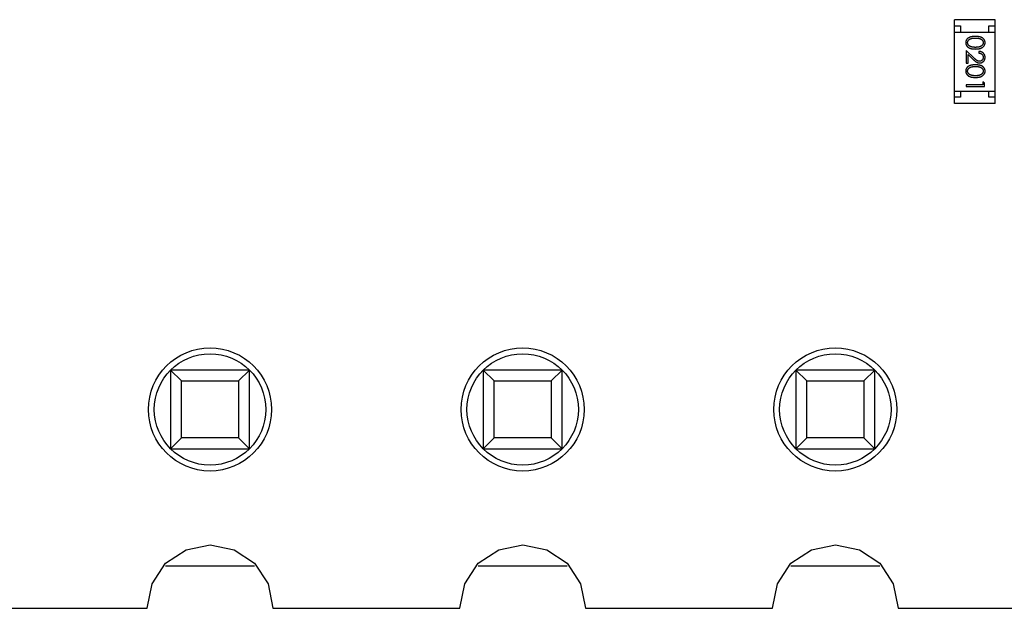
# Model space of a CAD drawing. Header units: millimetres. Extents: x 556 to 717, y 170 to 290.
# Tile 129 of 167: x 629.29 to 637.29, y 257.84 to 262.62. Entities that reach past the tile are written whole.
import ezdxf

# ---------------------------------------------------------------- set-up
doc = ezdxf.new("R2010")
doc.units = ezdxf.units.MM
doc.header["$LTSCALE"] = 30.734
doc.layers.get('0').update_dxf_attribs({"linetype": 'CONTINUOUS'})

msp = doc.modelspace()

# ---------------------------------------------------------------- linework, layer by layer
at = {"linetype": 'Continuous'}
for p, q in [((637.2156, 262.619), (636.8856, 262.619)), ((636.8856, 261.939), (636.8856, 262.619)), ((637.2156, 261.939), (637.2156, 262.619)), ((636.8856, 262.569), (636.9356, 262.569)), ((636.9356, 262.569), (636.9356, 262.519)), ((637.1656, 262.569), (637.2156, 262.569)), ((637.1656, 262.519), (637.1656, 262.569)), ((636.8856, 262.519), (637.2156, 262.519)), ((637.043, 262.3094), (636.9809, 262.3676)), ((636.9809, 262.3676), (636.9809, 262.2656)), ((637.0847, 262.3618), (637.0847, 262.3483)), ((636.9963, 262.3354), (637.0363, 262.2979)), ((636.9963, 262.2656), (636.9963, 262.3354)), ((636.9809, 262.2656), (636.9963, 262.2656)), ((637.1155, 262.0906), (636.9809, 262.0906)), ((636.9809, 262.0906), (636.9809, 262.0772)), ((636.9809, 262.0772), (637.1309, 262.0772)), ((637.1309, 262.1049), (637.1155, 262.1137)), ((637.1155, 262.1137), (637.1155, 262.0906)), ((637.1309, 262.0772), (637.1309, 262.1049)), ((636.8856, 262.039), (637.2156, 262.039)), ((636.9356, 261.989), (636.8856, 261.989)), ((636.9356, 262.039), (636.9356, 261.989)), ((637.1656, 261.989), (637.1656, 262.039)), ((637.2156, 261.989), (637.1656, 261.989)), ((637.2156, 261.939), (636.8856, 261.939)), ((631.1582, 259.7739), (630.5182, 259.7739)), ((630.5182, 259.7739), (630.6064, 259.6858)), ((630.5182, 259.7739), (630.5182, 259.1339)), ((631.07, 259.6858), (631.1582, 259.7739)), ((631.1582, 259.1339), (631.1582, 259.7739)), ((633.6982, 259.7739), (633.0582, 259.7739)), ((633.0582, 259.7739), (633.1464, 259.6858)), ((633.0582, 259.7739), (633.0582, 259.1339)), ((633.61, 259.6858), (633.6982, 259.7739)), ((633.6982, 259.1339), (633.6982, 259.7739)), ((636.2382, 259.7739), (635.5982, 259.7739)), ((635.5982, 259.7739), (635.6864, 259.6858)), ((635.5982, 259.7739), (635.5982, 259.1339)), ((636.15, 259.6858), (636.2382, 259.7739)), ((636.2382, 259.1339), (636.2382, 259.7739)), ((630.6064, 259.6858), (631.07, 259.6858)), ((630.6064, 259.2221), (630.6064, 259.6858)), ((631.07, 259.6858), (631.07, 259.2221)), ((633.1464, 259.6858), (633.61, 259.6858)), ((633.1464, 259.2221), (633.1464, 259.6858)), ((633.61, 259.6858), (633.61, 259.2221)), ((635.6864, 259.6858), (636.15, 259.6858)), ((635.6864, 259.2221), (635.6864, 259.6858)), ((636.15, 259.6858), (636.15, 259.2221)), ((630.5182, 259.1339), (630.6064, 259.2221)), ((631.07, 259.2221), (630.6064, 259.2221)), ((631.07, 259.2221), (631.1582, 259.1339)), ((633.0582, 259.1339), (633.1464, 259.2221)), ((633.61, 259.2221), (633.1464, 259.2221)), ((633.61, 259.2221), (633.6982, 259.1339)), ((635.5982, 259.1339), (635.6864, 259.2221)), ((636.15, 259.2221), (635.6864, 259.2221)), ((636.15, 259.2221), (636.2382, 259.1339)), ((630.5182, 259.1339), (631.1582, 259.1339)), ((633.0582, 259.1339), (633.6982, 259.1339)), ((635.5982, 259.1339), (636.2382, 259.1339)), ((630.4777, 258.2044), (630.6431, 258.3149)), ((630.6431, 258.3149), (630.8382, 258.3537)), ((630.8382, 258.3537), (631.0333, 258.3149)), ((631.0333, 258.3149), (631.1987, 258.2044)), ((633.0177, 258.2044), (633.1831, 258.3149)), ((633.1831, 258.3149), (633.3782, 258.3537)), ((633.3782, 258.3537), (633.5733, 258.3149)), ((633.5733, 258.3149), (633.7387, 258.2044)), ((635.5577, 258.2044), (635.7231, 258.3149)), ((635.7231, 258.3149), (635.9182, 258.3537)), ((635.9182, 258.3537), (636.1133, 258.3149)), ((636.1133, 258.3149), (636.2787, 258.2044)), ((630.3672, 258.039), (630.4777, 258.2044)), ((631.1987, 258.2044), (631.3092, 258.039)), ((632.9072, 258.039), (633.0177, 258.2044)), ((633.7387, 258.2044), (633.8492, 258.039)), ((635.4472, 258.039), (635.5577, 258.2044)), ((636.2787, 258.2044), (636.3892, 258.039)), ((630.4777, 258.1839), (631.1987, 258.1839)), ((633.0177, 258.1839), (633.7387, 258.1839)), ((635.5577, 258.1839), (636.2787, 258.1839)), ((630.3274, 257.8391), (630.3672, 258.039)), ((631.3092, 258.039), (631.3489, 257.8392)), ((632.8675, 257.8394), (632.9072, 258.039)), ((633.8492, 258.039), (633.8889, 257.8395)), ((635.4076, 257.8397), (635.4472, 258.039)), ((636.3892, 258.039), (636.4288, 257.8398)), ((628.809, 257.8389), (630.3274, 257.8391)), ((631.3489, 257.8392), (632.8675, 257.8394)), ((633.8889, 257.8395), (635.4076, 257.8397)), ((636.4288, 257.8398), (637.9476, 257.84))]:
    msp.add_line(p, q, dxfattribs=at)
for centre, radius in [((630.8382, 259.4539), 0.5), ((630.8382, 259.4539), 0.4525), ((633.3782, 259.4539), 0.5), ((633.3782, 259.4539), 0.4525), ((635.9182, 259.4539), 0.5), ((635.9182, 259.4539), 0.4525)]:
    msp.add_circle(centre, radius, dxfattribs=at)
for points, knots in [([(637.0558, 262.4829), (637.0534, 262.4829), (637.0488, 262.4829), (637.042, 262.4826), (637.0357, 262.4821), (637.0297, 262.4814), (637.0242, 262.4805), (637.019, 262.4794), (637.0143, 262.4781), (637.01, 262.4766), (637.006, 262.4749), (637.0023, 262.473), (636.9988, 262.471), (636.9956, 262.4688), (636.9926, 262.4665), (636.9899, 262.4641), (636.9875, 262.4614), (636.9853, 262.4586), (636.9833, 262.4557), (636.9817, 262.4527), (636.9802, 262.4496), (636.9791, 262.4464), (636.9782, 262.4431), (636.9775, 262.4398), (636.9771, 262.4363), (636.977, 262.434), (636.977, 262.4328)], [0, 0, 0, 0, 0.068113, 0.132564, 0.193427, 0.250218, 0.303569, 0.353576, 0.400235, 0.443586, 0.484619, 0.524292, 0.56238, 0.599049, 0.63494, 0.669782, 0.704009, 0.737842, 0.771098, 0.803896, 0.836415, 0.868639, 0.900715, 0.933378, 0.966213, 1, 1, 1, 1]), ([(636.9924, 262.4323), (636.9925, 262.434), (636.9927, 262.4373), (636.994, 262.4422), (636.996, 262.4469), (636.9984, 262.4507), (637.0007, 262.4535), (637.0026, 262.4556), (637.0048, 262.4575), (637.0071, 262.4593), (637.0096, 262.4609), (637.0123, 262.4623), (637.0152, 262.4637), (637.0183, 262.465), (637.0217, 262.466), (637.0255, 262.467), (637.0297, 262.4677), (637.0342, 262.4684), (637.0391, 262.4689), (637.0443, 262.4692), (637.05, 262.4695), (637.0539, 262.4695), (637.0559, 262.4695)], [0, 0, 0, 0, 0.060034, 0.120278, 0.182348, 0.247919, 0.281641, 0.315701, 0.350322, 0.385703, 0.421819, 0.459196, 0.497866, 0.538301, 0.58121, 0.628183, 0.679403, 0.734699, 0.794074, 0.858416, 0.927049, 1, 1, 1, 1]), ([(637.1347, 262.4328), (637.1347, 262.434), (637.1347, 262.4363), (637.1343, 262.4398), (637.1336, 262.4431), (637.1327, 262.4464), (637.1315, 262.4496), (637.13, 262.4528), (637.1283, 262.4558), (637.1264, 262.4587), (637.1241, 262.4616), (637.1217, 262.4642), (637.119, 262.4667), (637.116, 262.469), (637.1128, 262.4712), (637.1094, 262.4732), (637.1057, 262.475), (637.1017, 262.4767), (637.0974, 262.4782), (637.0927, 262.4794), (637.0876, 262.4806), (637.082, 262.4814), (637.0761, 262.4821), (637.0697, 262.4826), (637.0629, 262.4829), (637.0582, 262.4829), (637.0558, 262.4829)], [0, 0, 0, 0, 0.033742, 0.066533, 0.099153, 0.13154, 0.164087, 0.196563, 0.229707, 0.263315, 0.297504, 0.331686, 0.366482, 0.4021, 0.438958, 0.476748, 0.515985, 0.556589, 0.599519, 0.645765, 0.695487, 0.748721, 0.805687, 0.866754, 0.931405, 1, 1, 1, 1]), ([(637.0559, 262.4695), (637.0579, 262.4695), (637.0618, 262.4695), (637.0675, 262.4692), (637.0727, 262.4689), (637.0776, 262.4683), (637.0822, 262.4678), (637.0863, 262.4669), (637.0901, 262.466), (637.0935, 262.4649), (637.0966, 262.4637), (637.0995, 262.4623), (637.1022, 262.4608), (637.1047, 262.4592), (637.107, 262.4574), (637.1092, 262.4556), (637.1111, 262.4535), (637.1133, 262.4507), (637.1157, 262.4469), (637.1178, 262.4422), (637.1191, 262.4373), (637.1193, 262.434), (637.1193, 262.4323)], [0, 0, 0, 0, 0.073302, 0.142286, 0.206253, 0.266017, 0.321612, 0.372532, 0.419497, 0.462398, 0.502825, 0.541489, 0.579034, 0.615143, 0.650298, 0.684912, 0.718701, 0.752189, 0.817245, 0.879117, 0.939613, 1, 1, 1, 1]), ([(636.977, 262.4328), (636.977, 262.4316), (636.9771, 262.4292), (636.9775, 262.4257), (636.9782, 262.4223), (636.9791, 262.4189), (636.9803, 262.4157), (636.9818, 262.4125), (636.9835, 262.4094), (636.9855, 262.4064), (636.9878, 262.4035), (636.9903, 262.4008), (636.9931, 262.3982), (636.9961, 262.3957), (636.9994, 262.3935), (637.003, 262.3914), (637.0068, 262.3895), (637.0109, 262.3877), (637.0152, 262.3861), (637.02, 262.3848), (637.0251, 262.3836), (637.0305, 262.3826), (637.0363, 262.3819), (637.0425, 262.3814), (637.0491, 262.3811), (637.0535, 262.3811), (637.0558, 262.381)], [0, 0, 0, 0, 0.033824, 0.067298, 0.10028, 0.133019, 0.165736, 0.198792, 0.232372, 0.266409, 0.301016, 0.336196, 0.371972, 0.408574, 0.446394, 0.485225, 0.525372, 0.567224, 0.611081, 0.65775, 0.70702, 0.759235, 0.814484, 0.873227, 0.934937, 1, 1, 1, 1]), ([(637.0182, 262.4002), (637.0171, 262.4006), (637.0151, 262.4013), (637.0121, 262.4026), (637.0094, 262.4041), (637.0069, 262.4057), (637.0046, 262.4075), (637.0024, 262.4093), (637.0005, 262.4113), (636.9983, 262.4141), (636.9959, 262.4178), (636.9939, 262.4225), (636.9926, 262.4274), (636.9925, 262.4307), (636.9924, 262.4323)], [0, 0, 0, 0, 0.075949, 0.148549, 0.218996, 0.286119, 0.351826, 0.416074, 0.478265, 0.540325, 0.660405, 0.774606, 0.887187, 1, 1, 1, 1]), ([(637.0559, 262.3945), (637.0541, 262.3945), (637.0505, 262.3945), (637.0453, 262.3948), (637.0403, 262.3953), (637.0355, 262.3958), (637.0309, 262.3967), (637.0264, 262.3976), (637.0222, 262.3988), (637.0195, 262.3997), (637.0182, 262.4002)], [0, 0, 0, 0, 0.141157, 0.277773, 0.409244, 0.535676, 0.657497, 0.775458, 0.889412, 1, 1, 1, 1]), ([(637.0558, 262.381), (637.0581, 262.3811), (637.0626, 262.3811), (637.0692, 262.3814), (637.0754, 262.3819), (637.0812, 262.3827), (637.0867, 262.3836), (637.0918, 262.3848), (637.0966, 262.3862), (637.101, 262.3878), (637.1051, 262.3896), (637.1089, 262.3915), (637.1125, 262.3937), (637.1158, 262.3959), (637.1188, 262.3983), (637.1216, 262.4009), (637.1241, 262.4036), (637.1263, 262.4065), (637.1283, 262.4094), (637.13, 262.4125), (637.1315, 262.4157), (637.1327, 262.419), (637.1336, 262.4223), (637.1343, 262.4257), (637.1347, 262.4292), (637.1347, 262.4316), (637.1347, 262.4328)], [0, 0, 0, 0, 0.065278, 0.127205, 0.186168, 0.241675, 0.294115, 0.343609, 0.390387, 0.434463, 0.476646, 0.517002, 0.555936, 0.593716, 0.630057, 0.665601, 0.700745, 0.734917, 0.768681, 0.802087, 0.834849, 0.867433, 0.900138, 0.932806, 0.966212, 1, 1, 1, 1]), ([(637.1193, 262.4323), (637.1193, 262.4307), (637.1191, 262.4274), (637.1178, 262.4226), (637.1157, 262.4179), (637.1134, 262.4142), (637.1111, 262.4113), (637.1091, 262.4093), (637.1068, 262.4073), (637.1044, 262.4055), (637.1016, 262.4038), (637.0987, 262.4023), (637.0955, 262.4008), (637.0921, 262.3995), (637.0884, 262.3983), (637.0845, 262.3972), (637.0803, 262.3964), (637.0759, 262.3957), (637.0713, 262.3952), (637.0664, 262.3947), (637.0612, 262.3946), (637.0577, 262.3945), (637.0559, 262.3945)], [0, 0, 0, 0, 0.059689, 0.119507, 0.181075, 0.246162, 0.279894, 0.314468, 0.350403, 0.387474, 0.426147, 0.466624, 0.508745, 0.553328, 0.600058, 0.649177, 0.700552, 0.754894, 0.811825, 0.871514, 0.934319, 1, 1, 1, 1]), ([(637.1347, 262.3129), (637.1347, 262.3146), (637.1346, 262.3178), (637.1339, 262.3227), (637.1328, 262.3273), (637.1313, 262.3317), (637.1293, 262.3359), (637.1269, 262.34), (637.124, 262.3438), (637.1207, 262.3473), (637.1171, 262.3506), (637.1132, 262.3535), (637.109, 262.3559), (637.1046, 262.3579), (637.1, 262.3596), (637.0951, 262.3607), (637.09, 262.3615), (637.0865, 262.3617), (637.0847, 262.3618)], [0, 0, 0, 0, 0.06445, 0.126725, 0.187421, 0.247417, 0.306749, 0.366595, 0.427749, 0.490235, 0.553031, 0.614805, 0.676505, 0.738096, 0.801021, 0.864897, 0.931209, 1, 1, 1, 1]), ([(637.0363, 262.2979), (637.0379, 262.2965), (637.0408, 262.2937), (637.0452, 262.2898), (637.0493, 262.2862), (637.0532, 262.283), (637.0568, 262.2801), (637.0602, 262.2777), (637.0633, 262.2756), (637.0672, 262.2732), (637.0719, 262.2709), (637.0778, 262.269), (637.0839, 262.2678), (637.088, 262.2676), (637.0901, 262.2676)], [0, 0, 0, 0, 0.09953, 0.192079, 0.277712, 0.357454, 0.429648, 0.495771, 0.555538, 0.608657, 0.707578, 0.804328, 0.901298, 1, 1, 1, 1]), ([(637.0889, 262.281), (637.0873, 262.2811), (637.0841, 262.2812), (637.0793, 262.2823), (637.0746, 262.284), (637.0708, 262.2859), (637.0677, 262.288), (637.065, 262.2899), (637.0621, 262.2922), (637.0588, 262.2949), (637.0553, 262.298), (637.0514, 262.3014), (637.0473, 262.3053), (637.0444, 262.308), (637.043, 262.3094)], [0, 0, 0, 0, 0.088014, 0.174976, 0.2638, 0.355443, 0.406413, 0.465519, 0.533076, 0.609353, 0.693899, 0.787171, 0.889197, 1, 1, 1, 1]), ([(637.0847, 262.3483), (637.0861, 262.3482), (637.0887, 262.348), (637.0924, 262.3472), (637.096, 262.3463), (637.0993, 262.345), (637.1024, 262.3435), (637.1053, 262.3418), (637.1079, 262.3398), (637.1103, 262.3375), (637.1124, 262.3351), (637.1143, 262.3324), (637.1158, 262.3297), (637.1171, 262.3267), (637.1181, 262.3237), (637.1188, 262.3204), (637.1192, 262.317), (637.1193, 262.3147), (637.1193, 262.3136)], [0, 0, 0, 0, 0.073648, 0.143686, 0.210962, 0.275557, 0.338064, 0.399311, 0.4594, 0.51934, 0.579024, 0.637809, 0.695959, 0.754122, 0.813113, 0.873453, 0.935561, 1, 1, 1, 1]), ([(637.1193, 262.3136), (637.1193, 262.3124), (637.1192, 262.3102), (637.1188, 262.307), (637.1181, 262.3039), (637.1171, 262.3009), (637.1159, 262.2981), (637.1143, 262.2954), (637.1125, 262.2928), (637.1104, 262.2904), (637.1081, 262.2882), (637.1057, 262.2863), (637.1032, 262.2847), (637.1005, 262.2833), (637.0978, 262.2823), (637.0949, 262.2816), (637.092, 262.2811), (637.09, 262.2811), (637.0889, 262.281)], [0, 0, 0, 0, 0.068027, 0.133505, 0.19695, 0.26027, 0.322741, 0.384982, 0.448465, 0.513424, 0.578224, 0.640011, 0.700094, 0.760067, 0.819012, 0.877878, 0.938035, 1, 1, 1, 1]), ([(637.0901, 262.2676), (637.0916, 262.2676), (637.0945, 262.2677), (637.0988, 262.2683), (637.103, 262.2693), (637.107, 262.2706), (637.1109, 262.2724), (637.1146, 262.2746), (637.1181, 262.2771), (637.1215, 262.2801), (637.1246, 262.2833), (637.1273, 262.2868), (637.1296, 262.2906), (637.1315, 262.2945), (637.1329, 262.2988), (637.134, 262.3033), (637.1346, 262.308), (637.1347, 262.3112), (637.1347, 262.3129)], [0, 0, 0, 0, 0.06271, 0.123347, 0.183401, 0.242828, 0.302097, 0.36242, 0.423725, 0.487032, 0.550491, 0.612709, 0.674265, 0.73617, 0.799211, 0.863483, 0.930525, 1, 1, 1, 1]), ([(637.0558, 262.2522), (637.0534, 262.2522), (637.0488, 262.2521), (637.042, 262.2518), (637.0357, 262.2513), (637.0297, 262.2506), (637.0242, 262.2497), (637.019, 262.2487), (637.0143, 262.2473), (637.01, 262.2458), (637.006, 262.2441), (637.0023, 262.2423), (636.9988, 262.2403), (636.9956, 262.2381), (636.9926, 262.2358), (636.9899, 262.2333), (636.9875, 262.2306), (636.9853, 262.2279), (636.9833, 262.2249), (636.9817, 262.2219), (636.9802, 262.2188), (636.9791, 262.2156), (636.9782, 262.2124), (636.9775, 262.209), (636.9771, 262.2055), (636.977, 262.2032), (636.977, 262.202)], [0, 0, 0, 0, 0.068113, 0.132564, 0.193427, 0.250218, 0.303569, 0.353576, 0.400235, 0.443586, 0.484619, 0.524292, 0.56238, 0.599049, 0.63494, 0.669782, 0.704009, 0.737842, 0.771098, 0.803896, 0.836415, 0.868639, 0.900715, 0.933378, 0.966213, 1, 1, 1, 1]), ([(636.977, 262.202), (636.977, 262.2008), (636.9771, 262.1985), (636.9775, 262.1949), (636.9782, 262.1915), (636.9791, 262.1882), (636.9803, 262.1849), (636.9818, 262.1817), (636.9835, 262.1786), (636.9855, 262.1756), (636.9878, 262.1727), (636.9903, 262.17), (636.9931, 262.1674), (636.9961, 262.165), (636.9994, 262.1627), (637.003, 262.1607), (637.0068, 262.1587), (637.0109, 262.157), (637.0152, 262.1553), (637.02, 262.154), (637.0251, 262.1528), (637.0305, 262.1519), (637.0363, 262.1512), (637.0425, 262.1506), (637.0491, 262.1503), (637.0535, 262.1503), (637.0558, 262.1503)], [0, 0, 0, 0, 0.033824, 0.067298, 0.10028, 0.133019, 0.165736, 0.198792, 0.232372, 0.266409, 0.301016, 0.336196, 0.371972, 0.408574, 0.446394, 0.485225, 0.525372, 0.567224, 0.611081, 0.65775, 0.70702, 0.759235, 0.814484, 0.873227, 0.934937, 1, 1, 1, 1]), ([(636.9924, 262.2016), (636.9925, 262.2032), (636.9927, 262.2065), (636.994, 262.2114), (636.996, 262.2161), (636.9984, 262.2199), (637.0007, 262.2228), (637.0026, 262.2248), (637.0048, 262.2267), (637.0071, 262.2285), (637.0096, 262.2301), (637.0123, 262.2316), (637.0152, 262.2329), (637.0183, 262.2342), (637.0217, 262.2353), (637.0255, 262.2362), (637.0297, 262.237), (637.0342, 262.2376), (637.0391, 262.2381), (637.0443, 262.2384), (637.05, 262.2387), (637.0539, 262.2387), (637.0559, 262.2387)], [0, 0, 0, 0, 0.060034, 0.120278, 0.182348, 0.247919, 0.281641, 0.315701, 0.350322, 0.385703, 0.421819, 0.459196, 0.497866, 0.538301, 0.58121, 0.628183, 0.679403, 0.734699, 0.794074, 0.858416, 0.927049, 1, 1, 1, 1]), ([(637.0182, 262.1694), (637.0171, 262.1698), (637.0151, 262.1705), (637.0121, 262.1719), (637.0094, 262.1733), (637.0069, 262.1749), (637.0046, 262.1767), (637.0024, 262.1785), (637.0005, 262.1805), (636.9983, 262.1834), (636.9959, 262.187), (636.9939, 262.1918), (636.9926, 262.1966), (636.9925, 262.1999), (636.9924, 262.2016)], [0, 0, 0, 0, 0.075949, 0.148549, 0.218996, 0.286119, 0.351826, 0.416074, 0.478265, 0.540325, 0.660405, 0.774606, 0.887187, 1, 1, 1, 1]), ([(637.1347, 262.202), (637.1347, 262.2032), (637.1347, 262.2055), (637.1343, 262.209), (637.1336, 262.2124), (637.1327, 262.2157), (637.1315, 262.2189), (637.13, 262.222), (637.1283, 262.225), (637.1264, 262.228), (637.1241, 262.2308), (637.1217, 262.2335), (637.119, 262.2359), (637.116, 262.2382), (637.1128, 262.2404), (637.1094, 262.2424), (637.1057, 262.2442), (637.1017, 262.2459), (637.0974, 262.2474), (637.0927, 262.2487), (637.0876, 262.2498), (637.082, 262.2506), (637.0761, 262.2513), (637.0697, 262.2518), (637.0629, 262.2521), (637.0582, 262.2522), (637.0558, 262.2522)], [0, 0, 0, 0, 0.033742, 0.066533, 0.099153, 0.13154, 0.164087, 0.196563, 0.229707, 0.263315, 0.297504, 0.331686, 0.366482, 0.4021, 0.438958, 0.476748, 0.515985, 0.556589, 0.599519, 0.645765, 0.695487, 0.748721, 0.805687, 0.866754, 0.931405, 1, 1, 1, 1]), ([(637.0558, 262.1503), (637.0581, 262.1503), (637.0626, 262.1503), (637.0692, 262.1506), (637.0754, 262.1512), (637.0812, 262.1519), (637.0867, 262.1529), (637.0918, 262.154), (637.0966, 262.1554), (637.101, 262.157), (637.1051, 262.1589), (637.1089, 262.1608), (637.1125, 262.1629), (637.1158, 262.1651), (637.1188, 262.1675), (637.1216, 262.1701), (637.1241, 262.1728), (637.1263, 262.1757), (637.1283, 262.1787), (637.13, 262.1818), (637.1315, 262.1849), (637.1327, 262.1882), (637.1336, 262.1915), (637.1343, 262.195), (637.1347, 262.1985), (637.1347, 262.2008), (637.1347, 262.202)], [0, 0, 0, 0, 0.065278, 0.127205, 0.186168, 0.241675, 0.294115, 0.343609, 0.390387, 0.434463, 0.476646, 0.517002, 0.555936, 0.593716, 0.630057, 0.665601, 0.700745, 0.734917, 0.768681, 0.802087, 0.834849, 0.867433, 0.900138, 0.932806, 0.966212, 1, 1, 1, 1]), ([(637.0559, 262.2387), (637.0579, 262.2387), (637.0618, 262.2387), (637.0675, 262.2384), (637.0727, 262.2381), (637.0776, 262.2376), (637.0822, 262.237), (637.0863, 262.2362), (637.0901, 262.2352), (637.0935, 262.2342), (637.0966, 262.2329), (637.0995, 262.2316), (637.1022, 262.2301), (637.1047, 262.2284), (637.107, 262.2267), (637.1092, 262.2248), (637.1111, 262.2228), (637.1133, 262.2199), (637.1157, 262.2162), (637.1178, 262.2115), (637.1191, 262.2066), (637.1193, 262.2032), (637.1193, 262.2016)], [0, 0, 0, 0, 0.073302, 0.142286, 0.206253, 0.266017, 0.321612, 0.372532, 0.419497, 0.462398, 0.502825, 0.541489, 0.579034, 0.615143, 0.650298, 0.684912, 0.718701, 0.752189, 0.817245, 0.879117, 0.939613, 1, 1, 1, 1]), ([(637.1193, 262.2016), (637.1193, 262.1999), (637.1191, 262.1967), (637.1178, 262.1918), (637.1157, 262.1871), (637.1134, 262.1834), (637.1111, 262.1805), (637.1091, 262.1785), (637.1068, 262.1765), (637.1044, 262.1747), (637.1016, 262.173), (637.0987, 262.1715), (637.0955, 262.17), (637.0921, 262.1687), (637.0884, 262.1676), (637.0845, 262.1665), (637.0803, 262.1657), (637.0759, 262.1649), (637.0713, 262.1644), (637.0664, 262.164), (637.0612, 262.1638), (637.0577, 262.1637), (637.0559, 262.1637)], [0, 0, 0, 0, 0.059689, 0.119507, 0.181075, 0.246162, 0.279894, 0.314468, 0.350403, 0.387474, 0.426147, 0.466624, 0.508745, 0.553328, 0.600058, 0.649177, 0.700552, 0.754894, 0.811825, 0.871514, 0.934319, 1, 1, 1, 1]), ([(637.0559, 262.1637), (637.0541, 262.1637), (637.0505, 262.1638), (637.0453, 262.164), (637.0403, 262.1645), (637.0355, 262.1651), (637.0309, 262.1659), (637.0264, 262.1668), (637.0222, 262.168), (637.0195, 262.1689), (637.0182, 262.1694)], [0, 0, 0, 0, 0.141157, 0.277773, 0.409244, 0.535676, 0.657497, 0.775458, 0.889412, 1, 1, 1, 1])]:
    msp.add_open_spline(points, degree=3, knots=knots, dxfattribs=at)

doc.saveas('drawing.dxf')
